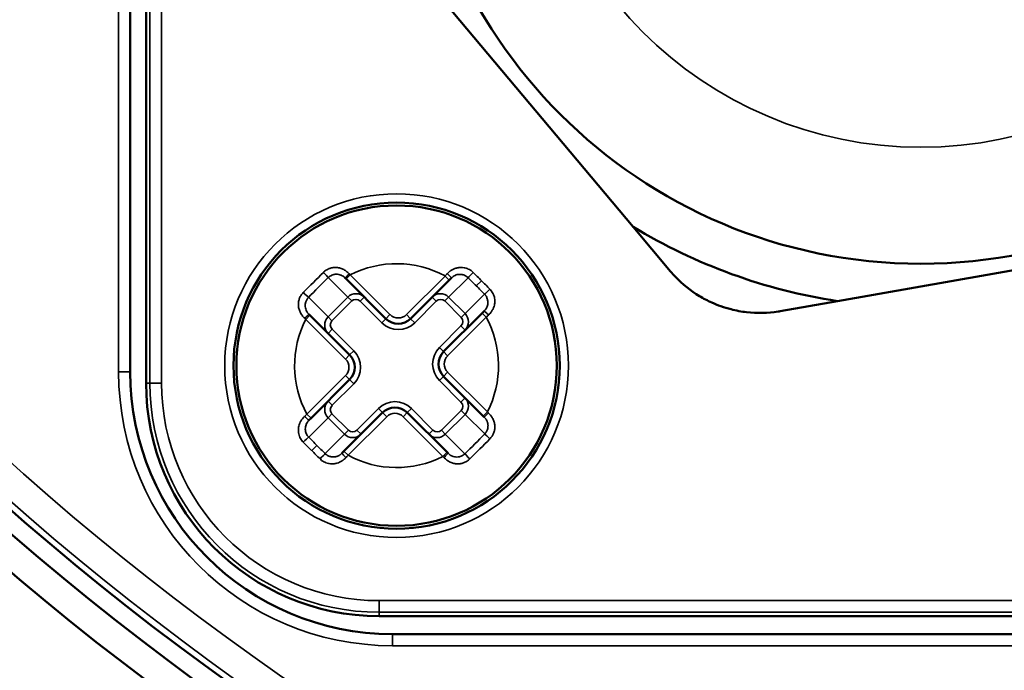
# Model space of a CAD drawing. Header units: millimetres. Extents: x 38 to 2514, y 38 to 1622.
# Tile 120 of 244: x 1044 to 1061, y 1292 to 1303. Entities that reach past the tile are written whole.
import ezdxf

# ---------------------------------------------------------------- set-up
doc = ezdxf.new("R2010")
doc.units = ezdxf.units.MM
doc.header["$LTSCALE"] = 7.692308
doc.layers.add('Visible (ISO)', color=7, linetype='Continuous', lineweight=50)
doc.layers.add('Visible Narrow (ISO)', color=7, linetype='Continuous', lineweight=35)

msp = doc.modelspace()

# ---------------------------------------------------------------- linework, layer by layer
at = {"layer": 'Visible (ISO)'}
for p, q in [((1045.815, 1296.681), (1045.815, 1318.281)), ((1045.543, 1296.873), (1045.543, 1318.089)), ((1050.266, 1304.026), (1054.176, 1299.366)), ((1054.819, 1298.6), (1054.176, 1299.366)), ((1057.683, 1298.09), (1063.673, 1299.146)), ((1049.249, 1298.469), (1049.233, 1298.485)), ((1049.249, 1298.469), (1049.932, 1297.787)), ((1050.356, 1297.787), (1051.018, 1298.45)), ((1051.054, 1298.485), (1051.018, 1298.45)), ((1057.683, 1298.09), (1056.698, 1297.916)), ((1048.611, 1297.863), (1048.627, 1297.847)), ((1049.309, 1297.165), (1048.627, 1297.847)), ((1051.584, 1297.884), (1050.921, 1297.221)), ((1051.584, 1297.884), (1051.62, 1297.919)), ((1050.921, 1296.797), (1051.604, 1296.115)), ((1048.647, 1296.078), (1049.309, 1296.741)), ((1049.875, 1296.175), (1049.212, 1295.512)), ((1050.981, 1295.493), (1050.299, 1296.175)), ((1051.62, 1296.099), (1051.604, 1296.115)), ((1048.647, 1296.078), (1048.611, 1296.043)), ((1049.177, 1295.477), (1049.212, 1295.512)), ((1050.981, 1295.493), (1050.998, 1295.477)), ((1090.415, 1292.681), (1049.815, 1292.681)), ((1090.34, 1292.373), (1050.043, 1292.373))]:
    msp.add_line(p, q, dxfattribs=at)
for centre, radius in [((1074.615, 1329.981), 48), ((1074.615, 1329.981), 47.5), ((1074.615, 1329.981), 47.194), ((1059.115, 1307.481), 8.75), ((1050.115, 1296.981), 2.8), ((1050.115, 1296.981), 2.75)]:
    msp.add_circle(centre, radius, dxfattribs=at)
for centre, radius, start, end in [((1074.615, 1329.981), 58, 195.28095, 269.85182), ((1074.615, 1329.981), 58.5, 195.59778, 344.40221), ((1074.615, 1329.981), 58.5, 195.59778, 269.85309), ((1074.615, 1329.981), 60, 195.31951, 344.68049), ((1059.115, 1307.481), 9.5, 238.6717, 261.3283), ((1050.144, 1297.999), 0.3, 225, 315), ((1049.097, 1296.953), 0.3, 315, 45), ((1051.134, 1297.009), 0.3, 135, 225), ((1050.043, 1296.873), 4.5, 180, 270), ((1049.815, 1296.681), 4, 180, 270), ((1050.087, 1295.963), 0.3, 45, 135)]:
    msp.add_arc(centre, radius, start, end, dxfattribs=at)
msp.add_open_spline([(1054.819, 1298.6), (1054.846, 1298.568), (1054.874, 1298.536), (1055.024, 1298.379), (1055.162, 1298.267), (1055.382, 1298.134), (1055.453, 1298.097), (1055.577, 1298.04), (1055.63, 1298.019), (1055.741, 1297.98), (1055.798, 1297.963), (1055.945, 1297.925), (1056.034, 1297.909), (1056.306, 1297.878), (1056.488, 1297.882), (1056.677, 1297.912), (1056.687, 1297.914), (1056.698, 1297.916)], degree=3, knots=[1.0003304, 1.0003304, 1.0003304, 1.0003304, 1.0123635, 1.0123635, 1.0626597, 1.0626597, 1.0851538, 1.0851538, 1.1013167, 1.1013167, 1.1183479, 1.1183479, 1.1443884, 1.1443884, 1.1968282, 1.1968282, 1.2000144, 1.2000144, 1.2000144, 1.2000144], dxfattribs=at)
at = {"layer": 'Visible Narrow (ISO)'}
for p, q in [((1045.882, 1318.281), (1045.882, 1296.681)), ((1046.082, 1318.281), (1046.082, 1296.681)), ((1045.343, 1296.873), (1045.343, 1318.089)), ((1049.278, 1298.157), (1048.943, 1298.493)), ((1049.249, 1298.469), (1049.32, 1298.54)), ((1049.32, 1298.54), (1050.002, 1297.858)), ((1050.285, 1297.858), (1050.948, 1298.52)), ((1051.018, 1298.45), (1050.948, 1298.52)), ((1051.342, 1298.491), (1051.009, 1298.157)), ((1051.484, 1298.35), (1051.573, 1298.439)), ((1048.603, 1298.154), (1048.939, 1297.818)), ((1048.939, 1297.818), (1049.278, 1298.157)), ((1049.345, 1298.091), (1049.278, 1298.157)), ((1049.491, 1298.086), (1049.561, 1298.157)), ((1050.797, 1298.086), (1050.726, 1298.157)), ((1050.942, 1298.091), (1051.009, 1298.157)), ((1051.009, 1298.157), (1051.292, 1297.875)), ((1051.292, 1297.875), (1051.625, 1298.208)), ((1049.006, 1297.751), (1049.345, 1298.091)), ((1049.491, 1298.086), (1049.861, 1297.716)), ((1050.427, 1297.716), (1050.797, 1298.086)), ((1050.942, 1298.091), (1051.225, 1297.808)), ((1048.627, 1297.847), (1048.556, 1297.776)), ((1049.239, 1297.094), (1048.556, 1297.776)), ((1049.006, 1297.751), (1048.939, 1297.818)), ((1049.861, 1297.716), (1049.932, 1297.787)), ((1049.932, 1297.787), (1050.002, 1297.858)), ((1050.356, 1297.787), (1050.285, 1297.858)), ((1050.427, 1297.716), (1050.356, 1297.787)), ((1051.655, 1297.813), (1050.992, 1297.151)), ((1051.225, 1297.808), (1051.292, 1297.875)), ((1051.584, 1297.884), (1051.655, 1297.813)), ((1049.01, 1297.606), (1048.939, 1297.535)), ((1049.38, 1297.236), (1049.01, 1297.606)), ((1051.221, 1297.662), (1050.851, 1297.292)), ((1051.221, 1297.662), (1051.292, 1297.591)), ((1050.851, 1297.292), (1050.921, 1297.221)), ((1049.309, 1297.165), (1049.239, 1297.094)), ((1049.38, 1297.236), (1049.309, 1297.165)), ((1050.921, 1297.221), (1050.992, 1297.151)), ((1045.543, 1296.873), (1045.343, 1296.873)), ((1048.576, 1296.149), (1049.239, 1296.811)), ((1049.309, 1296.741), (1049.239, 1296.811)), ((1050.851, 1296.726), (1050.921, 1296.797)), ((1050.921, 1296.797), (1050.992, 1296.868)), ((1050.992, 1296.868), (1051.674, 1296.186)), ((1045.815, 1296.681), (1045.882, 1296.681)), ((1045.882, 1296.681), (1046.082, 1296.681)), ((1049.01, 1296.3), (1049.38, 1296.67)), ((1049.38, 1296.67), (1049.309, 1296.741)), ((1050.851, 1296.726), (1051.221, 1296.356)), ((1051.221, 1296.356), (1051.292, 1296.427)), ((1049.01, 1296.3), (1048.939, 1296.37)), ((1048.647, 1296.078), (1048.576, 1296.149)), ((1048.939, 1296.087), (1048.606, 1295.754)), ((1049.006, 1296.154), (1048.939, 1296.087)), ((1049.222, 1295.805), (1048.939, 1296.087)), ((1049.288, 1295.871), (1049.006, 1296.154)), ((1049.946, 1296.104), (1049.283, 1295.442)), ((1049.804, 1296.246), (1049.434, 1295.876)), ((1049.804, 1296.246), (1049.875, 1296.175)), ((1049.875, 1296.175), (1049.946, 1296.104)), ((1050.299, 1296.175), (1050.229, 1296.104)), ((1050.911, 1295.422), (1050.229, 1296.104)), ((1050.37, 1296.246), (1050.299, 1296.175)), ((1050.74, 1295.876), (1050.37, 1296.246)), ((1051.225, 1296.211), (1050.886, 1295.871)), ((1051.292, 1296.144), (1050.952, 1295.805)), ((1051.225, 1296.211), (1051.292, 1296.144)), ((1051.628, 1295.808), (1051.292, 1296.144)), ((1051.604, 1296.115), (1051.674, 1296.186)), ((1048.889, 1295.471), (1049.222, 1295.805)), ((1049.288, 1295.871), (1049.222, 1295.805)), ((1049.434, 1295.876), (1049.505, 1295.805)), ((1050.74, 1295.876), (1050.669, 1295.805)), ((1050.886, 1295.871), (1050.952, 1295.805)), ((1050.952, 1295.805), (1051.288, 1295.469)), ((1048.746, 1295.612), (1048.658, 1295.523)), ((1049.212, 1295.512), (1049.283, 1295.442)), ((1050.981, 1295.493), (1050.911, 1295.422)), ((1049.815, 1292.947), (1090.415, 1292.947)), ((1049.815, 1292.747), (1049.815, 1292.947)), ((1049.815, 1292.747), (1090.415, 1292.747)), ((1049.815, 1292.681), (1049.815, 1292.747)), ((1050.043, 1292.373), (1050.043, 1292.173)), ((1090.34, 1292.173), (1050.043, 1292.173))]:
    msp.add_line(p, q, dxfattribs=at)
for centre, radius in [((1074.615, 1329.981), 47.194), ((1074.615, 1329.981), 47.085), ((1074.615, 1329.981), 46.585), ((1059.115, 1307.481), 6.75), ((1050.115, 1296.981), 2.95)]:
    msp.add_circle(centre, radius, dxfattribs=at)
for centre, radius, start, end in [((1074.615, 1329.981), 60.6, 195.19565, 344.80435), ((1050.115, 1296.981), 1.75, 61.6015, 117.0268), ((1050.115, 1296.981), 1.75, 152.9732, 208.3985), ((1050.144, 1297.999), 0.2, 225, 315), ((1050.115, 1296.981), 1.75, 332.9732, 28.3985), ((1050.144, 1297.999), 0.4, 225, 315), ((1051.134, 1297.009), 0.4, 135, 225), ((1049.097, 1296.953), 0.2, 315, 45), ((1049.097, 1296.953), 0.4, 315, 45), ((1051.134, 1297.009), 0.2, 135, 225), ((1050.043, 1296.873), 4.7, 180, 270), ((1049.815, 1296.681), 3.934, 180, 270), ((1049.815, 1296.681), 3.734, 180, 270), ((1050.087, 1295.963), 0.4, 45, 135), ((1050.087, 1295.963), 0.2, 45, 135), ((1050.115, 1296.981), 1.75, 241.6015, 297.0268)]:
    msp.add_arc(centre, radius, start, end, dxfattribs=at)
for centre, major_axis, ratio, start_param, end_param in [((1048.688, 1298.408), (-0.594, -0.594), 0.002956, 4.418235, 5.006543), ((1048.793, 1298.303), (-0.573, -0.573), 0.037142, 4.411397, 5.013238), ((1048.876, 1298.56), (0.0699, -0.0715), 0.032225, 0.343205, 1.858884), ((1049.304, 1298.556), (-0.0707, -0.0707), 0.023098, 4.704998, 6.283185), ((1049.328, 1298.484), (-0.751, 0.799), 0.030186, 4.754302, 4.777354), ((1050.942, 1298.469), (-0.76, -0.805), 0.028083, 4.624748, 4.674795), ((1050.983, 1298.556), (0.0707, -0.0707), 0.051322, 0.000019, 1.585685), ((1051.409, 1298.557), (-0.07, -0.0715), 0.029666, 4.386792, 5.940004), ((1049.969, 1296.836), (4.504, -4.504), 0.336336, 1.570643, 1.602048), ((1051.248, 1298.115), (4.432, -4.432), 0.073171, 1.570648, 1.603066), ((1049.97, 1296.834), (4.504, -4.504), 0.336336, 1.539545, 1.57095), ((1051.25, 1298.114), (4.432, -4.431), 0.073072, 1.538526, 1.570946), ((1051.692, 1298.274), (-0.0715, -0.07), 0.029664, 0.343175, 1.89643), ((1048.537, 1298.22), (0.0715, -0.0699), 0.032227, 4.424338, 5.939976), ((1049.42, 1298.016), (0.146, -0.137), 0.998145, 1.536363, 3.107322), ((1049.42, 1298.016), (0.0745, -0.0758), 0.941725, 1.580425, 3.149602), ((1050.867, 1298.016), (-0.146, -0.137), 0.998145, 3.175855, 4.746815), ((1050.867, 1298.016), (-0.0745, -0.0758), 0.941725, 3.133584, 4.702761), ((1048.54, 1297.792), (0.0707, 0.0707), 0.023094, 0.00002, 1.57822), ((1048.634, 1297.764), (-0.921, 0.865), 0.034708, 1.49941, 1.51944), ((1049.081, 1297.676), (0.137, -0.146), 0.998145, 3.175855, 4.746815), ((1051.15, 1297.733), (-0.0758, -0.0745), 0.941725, 1.580425, 3.149602), ((1051.15, 1297.733), (-0.137, -0.146), 0.998145, 1.536363, 3.107322), ((1051.69, 1297.849), (-0.0707, 0.0707), 0.051327, 4.697531, 6.283185), ((1051.597, 1297.805), (-0.841, -0.794), 0.029325, 1.612323, 1.660233), ((1049.081, 1297.676), (0.0758, -0.0745), 0.941725, 3.133584, 4.702761), ((1051.15, 1296.286), (0.137, -0.146), 0.998145, 0.034263, 1.605222), ((1049.081, 1296.229), (-0.137, -0.146), 0.998145, 4.677956, 6.248915), ((1049.081, 1296.229), (-0.0758, -0.0745), 0.941725, 4.722018, 6.291194), ((1051.15, 1296.286), (0.0758, -0.0745), 0.941725, 6.275176, 7.844353), ((1048.634, 1296.157), (-0.841, -0.794), 0.029325, 4.753916, 4.801825), ((1048.541, 1296.113), (0.0707, -0.0707), 0.051327, 4.697531, 6.283185), ((1051.69, 1296.17), (-0.0707, -0.0707), 0.023094, 0.00002, 1.57822), ((1051.597, 1296.198), (-0.921, 0.865), 0.034708, 4.641002, 4.661033), ((1048.539, 1295.688), (0.0715, 0.07), 0.029664, 0.343175, 1.89643), ((1050.261, 1297.127), (-4.504, 4.504), 0.336336, 1.539545, 1.57095), ((1049.363, 1295.946), (-0.146, -0.137), 0.998145, 0.034263, 1.605222), ((1049.363, 1295.946), (-0.0745, -0.0758), 0.941725, 6.275176, 7.844353), ((1050.811, 1295.946), (0.146, -0.137), 0.998145, 4.677956, 6.248915), ((1050.811, 1295.946), (0.0745, -0.0758), 0.941725, 4.722018, 6.291194), ((1051.438, 1295.659), (-0.573, -0.573), 0.037142, 1.269805, 1.871645), ((1051.694, 1295.742), (-0.0715, 0.0699), 0.032227, 4.424338, 5.939976), ((1048.981, 1295.848), (-4.432, 4.432), 0.073175, 1.538527, 1.569488), ((1050.262, 1297.126), (-4.504, 4.504), 0.336336, 1.570643, 1.602048), ((1051.543, 1295.553), (-0.594, -0.594), 0.002956, 1.276643, 1.86495), ((1048.981, 1295.848), (-4.432, 4.432), 0.073175, 1.569488, 1.570944), ((1048.983, 1295.847), (-4.432, 4.432), 0.073171, 1.570648, 1.603066), ((1048.822, 1295.405), (0.07, 0.0715), 0.029666, 4.386792, 5.940004), ((1049.248, 1295.406), (-0.0707, 0.0707), 0.051322, 0.000019, 1.585685), ((1049.289, 1295.493), (-0.76, -0.805), 0.028083, 1.483156, 1.533203), ((1050.903, 1295.478), (-0.751, 0.799), 0.030186, 1.61271, 1.635761), ((1050.927, 1295.406), (0.0707, 0.0707), 0.023098, 4.704998, 6.283185), ((1051.355, 1295.402), (-0.0699, 0.0715), 0.032225, 0.343205, 1.858884)]:
    msp.add_ellipse(centre, major_axis=major_axis, ratio=ratio, start_param=start_param, end_param=end_param, dxfattribs=at)
for points in [[(1048.858, 1298.582), (1048.872, 1298.596), (1048.902, 1298.62), (1048.954, 1298.648), (1049.011, 1298.664), (1049.071, 1298.669), (1049.133, 1298.661), (1049.194, 1298.64), (1049.251, 1298.606), (1049.286, 1298.576), (1049.303, 1298.558)], [(1048.538, 1297.794), (1048.521, 1297.81), (1048.49, 1297.845), (1048.456, 1297.903), (1048.435, 1297.963), (1048.427, 1298.025), (1048.432, 1298.085), (1048.448, 1298.142), (1048.476, 1298.194), (1048.5, 1298.224), (1048.514, 1298.238)], [(1051.693, 1296.168), (1051.71, 1296.152), (1051.741, 1296.117), (1051.775, 1296.059), (1051.796, 1295.998), (1051.803, 1295.937), (1051.799, 1295.877), (1051.782, 1295.82), (1051.755, 1295.768), (1051.73, 1295.738), (1051.717, 1295.724)], [(1051.372, 1295.38), (1051.359, 1295.366), (1051.329, 1295.342), (1051.276, 1295.314), (1051.22, 1295.298), (1051.159, 1295.293), (1051.098, 1295.301), (1051.037, 1295.322), (1050.979, 1295.355), (1050.944, 1295.386), (1050.928, 1295.404)]]:
    msp.add_open_spline(points, degree=3, dxfattribs=at)
for points, knots in [([(1050.986, 1298.56), (1050.994, 1298.57), (1051.004, 1298.578), (1051.017, 1298.59), (1051.022, 1298.594), (1051.03, 1298.6), (1051.034, 1298.603), (1051.052, 1298.616), (1051.066, 1298.625), (1051.084, 1298.634), (1051.086, 1298.635), (1051.09, 1298.637), (1051.092, 1298.638), (1051.108, 1298.645), (1051.121, 1298.65), (1051.141, 1298.656), (1051.148, 1298.658), (1051.154, 1298.66), (1051.154, 1298.66), (1051.175, 1298.664), (1051.195, 1298.667), (1051.217, 1298.667), (1051.219, 1298.667), (1051.239, 1298.668), (1051.258, 1298.666), (1051.279, 1298.662), (1051.282, 1298.661), (1051.301, 1298.657), (1051.315, 1298.653), (1051.33, 1298.647), (1051.331, 1298.646), (1051.337, 1298.644), (1051.342, 1298.642), (1051.36, 1298.634), (1051.372, 1298.627), (1051.39, 1298.615), (1051.396, 1298.611), (1051.411, 1298.599), (1051.42, 1298.591), (1051.429, 1298.582)], [0, 0, 0, 0, 0.067272, 0.067272, 0.099414, 0.099414, 0.125, 0.125, 0.2214, 0.2214, 0.236414, 0.236414, 0.25, 0.25, 0.334514, 0.334514, 0.373227, 0.373227, 0.375, 0.375, 0.5, 0.5, 0.510059, 0.510059, 0.625, 0.625, 0.64697, 0.64697, 0.743447, 0.743447, 0.75, 0.75, 0.783727, 0.783727, 0.875, 0.875, 0.92097, 0.92097, 1, 1, 1, 1]), ([(1048.943, 1298.493), (1048.948, 1298.499), (1048.954, 1298.504), (1048.961, 1298.509), (1048.965, 1298.512), (1048.968, 1298.514), (1048.972, 1298.517), (1048.98, 1298.522), (1048.988, 1298.527), (1048.997, 1298.531), (1049, 1298.532), (1049.003, 1298.534), (1049.006, 1298.535), (1049.016, 1298.539), (1049.026, 1298.542), (1049.037, 1298.545), (1049.039, 1298.545), (1049.041, 1298.546), (1049.044, 1298.546), (1049.055, 1298.549), (1049.067, 1298.55), (1049.079, 1298.55), (1049.08, 1298.55), (1049.081, 1298.55), (1049.083, 1298.55), (1049.096, 1298.55), (1049.109, 1298.549), (1049.122, 1298.546), (1049.135, 1298.544), (1049.149, 1298.54), (1049.161, 1298.534), (1049.163, 1298.534), (1049.164, 1298.533), (1049.166, 1298.532), (1049.176, 1298.528), (1049.187, 1298.522), (1049.197, 1298.515), (1049.2, 1298.513), (1049.203, 1298.511), (1049.206, 1298.509), (1049.216, 1298.502), (1049.225, 1298.494), (1049.233, 1298.485)], [0.0000001, 0.0000001, 0.0000001, 0.0000001, 0.0791752, 0.0791752, 0.0791752, 0.125, 0.125, 0.125, 0.2160951, 0.2160951, 0.2160951, 0.25, 0.25, 0.25, 0.3529315, 0.3529315, 0.3529315, 0.375, 0.375, 0.375, 0.4898225, 0.4898225, 0.4898225, 0.5, 0.5, 0.5, 0.625, 0.625, 0.625, 0.75, 0.75, 0.75, 0.7636076, 0.7636076, 0.7636076, 0.8684402, 0.8684402, 0.8684402, 0.9004485, 0.9004485, 0.9004485, 1, 1, 1, 1]), ([(1051.054, 1298.485), (1051.062, 1298.493), (1051.071, 1298.501), (1051.083, 1298.51), (1051.085, 1298.511), (1051.098, 1298.52), (1051.109, 1298.526), (1051.122, 1298.532), (1051.123, 1298.532), (1051.135, 1298.537), (1051.146, 1298.541), (1051.159, 1298.544), (1051.161, 1298.544), (1051.163, 1298.545), (1051.176, 1298.547), (1051.19, 1298.548), (1051.204, 1298.548), (1051.205, 1298.548), (1051.218, 1298.548), (1051.23, 1298.547), (1051.244, 1298.544), (1051.246, 1298.543), (1051.259, 1298.54), (1051.269, 1298.537), (1051.282, 1298.531), (1051.285, 1298.53), (1051.296, 1298.524), (1051.305, 1298.52), (1051.316, 1298.512), (1051.32, 1298.509), (1051.33, 1298.501), (1051.336, 1298.496), (1051.342, 1298.491)], [0, 0, 0, 0, 0.099207, 0.099207, 0.125, 0.125, 0.236155, 0.236155, 0.25, 0.25, 0.354064, 0.354064, 0.373119, 0.375, 0.375, 0.5, 0.5, 0.510083, 0.510083, 0.625, 0.625, 0.647076, 0.647076, 0.75, 0.75, 0.783938, 0.783938, 0.875, 0.875, 0.921023, 0.921023, 1, 1, 1, 1]), ([(1051.716, 1298.295), (1051.725, 1298.286), (1051.733, 1298.277), (1051.745, 1298.262), (1051.749, 1298.256), (1051.761, 1298.238), (1051.768, 1298.225), (1051.776, 1298.208), (1051.778, 1298.203), (1051.786, 1298.184), (1051.791, 1298.169), (1051.794, 1298.153), (1051.795, 1298.152), (1051.796, 1298.148), (1051.796, 1298.145), (1051.8, 1298.123), (1051.802, 1298.105), (1051.802, 1298.085), (1051.802, 1298.083), (1051.801, 1298.061), (1051.799, 1298.041), (1051.794, 1298.02), (1051.794, 1298.02), (1051.791, 1298.006), (1051.787, 1297.992), (1051.779, 1297.972), (1051.776, 1297.966), (1051.773, 1297.958), (1051.772, 1297.956), (1051.763, 1297.939), (1051.755, 1297.924), (1051.743, 1297.907), (1051.742, 1297.905), (1051.738, 1297.899), (1051.735, 1297.896), (1051.724, 1297.882), (1051.716, 1297.873), (1051.704, 1297.86), (1051.699, 1297.855), (1051.695, 1297.851)], [0, 0, 0, 0, 0.079036, 0.079036, 0.125, 0.125, 0.216278, 0.216278, 0.25, 0.25, 0.346617, 0.346617, 0.353037, 0.353037, 0.375, 0.375, 0.489948, 0.489948, 0.5, 0.5, 0.625, 0.625, 0.626781, 0.626781, 0.711188, 0.711188, 0.75, 0.75, 0.763594, 0.763594, 0.860189, 0.860189, 0.875, 0.875, 0.900595, 0.900595, 0.967876, 0.967876, 1, 1, 1, 1]), ([(1048.611, 1297.863), (1048.602, 1297.872), (1048.595, 1297.881), (1048.588, 1297.89), (1048.586, 1297.893), (1048.584, 1297.895), (1048.583, 1297.898), (1048.576, 1297.908), (1048.57, 1297.918), (1048.565, 1297.929), (1048.564, 1297.931), (1048.563, 1297.933), (1048.562, 1297.935), (1048.557, 1297.948), (1048.553, 1297.961), (1048.55, 1297.974), (1048.548, 1297.987), (1048.546, 1298), (1048.546, 1298.014), (1048.546, 1298.015), (1048.546, 1298.016), (1048.546, 1298.017), (1048.546, 1298.029), (1048.548, 1298.041), (1048.55, 1298.053), (1048.551, 1298.055), (1048.551, 1298.057), (1048.552, 1298.06), (1048.554, 1298.07), (1048.557, 1298.08), (1048.561, 1298.09), (1048.563, 1298.093), (1048.564, 1298.096), (1048.566, 1298.099), (1048.57, 1298.108), (1048.574, 1298.116), (1048.579, 1298.124), (1048.582, 1298.128), (1048.585, 1298.132), (1048.587, 1298.135), (1048.592, 1298.142), (1048.598, 1298.148), (1048.603, 1298.154)], [0, 0, 0, 0, 0.099553, 0.099553, 0.099553, 0.125, 0.125, 0.125, 0.229794, 0.229794, 0.229794, 0.25, 0.25, 0.25, 0.373296, 0.373296, 0.373296, 0.5, 0.5, 0.5, 0.510184, 0.510184, 0.510184, 0.625, 0.625, 0.625, 0.647077, 0.647077, 0.647077, 0.75, 0.75, 0.75, 0.783913, 0.783913, 0.783913, 0.875, 0.875, 0.875, 0.920837, 0.920837, 0.920837, 1, 1, 1, 1]), ([(1051.625, 1298.208), (1051.631, 1298.202), (1051.636, 1298.196), (1051.644, 1298.186), (1051.646, 1298.182), (1051.654, 1298.17), (1051.659, 1298.162), (1051.664, 1298.15), (1051.666, 1298.147), (1051.671, 1298.134), (1051.675, 1298.124), (1051.678, 1298.112), (1051.678, 1298.109), (1051.681, 1298.096), (1051.682, 1298.084), (1051.683, 1298.071), (1051.683, 1298.069), (1051.683, 1298.055), (1051.682, 1298.042), (1051.679, 1298.029), (1051.679, 1298.029), (1051.677, 1298.017), (1051.674, 1298.007), (1051.669, 1297.994), (1051.668, 1297.992), (1051.667, 1297.989), (1051.666, 1297.987), (1051.661, 1297.975), (1051.655, 1297.964), (1051.646, 1297.951), (1051.644, 1297.948), (1051.635, 1297.937), (1051.628, 1297.928), (1051.62, 1297.919)], [0.0000001, 0.0000001, 0.0000001, 0.0000001, 0.078983, 0.078983, 0.125, 0.125, 0.2160676, 0.2160676, 0.25, 0.25, 0.3529301, 0.3529301, 0.375, 0.375, 0.4899242, 0.4899242, 0.5, 0.5, 0.625, 0.625, 0.6268885, 0.6268885, 0.7308, 0.7308, 0.75, 0.75, 0.7638536, 0.7638536, 0.875, 0.875, 0.9008011, 0.9008011, 1, 1, 1, 1]), ([(1048.514, 1295.667), (1048.506, 1295.676), (1048.498, 1295.685), (1048.486, 1295.7), (1048.482, 1295.706), (1048.47, 1295.724), (1048.463, 1295.737), (1048.454, 1295.754), (1048.452, 1295.759), (1048.445, 1295.778), (1048.44, 1295.793), (1048.436, 1295.809), (1048.436, 1295.81), (1048.435, 1295.814), (1048.434, 1295.817), (1048.43, 1295.839), (1048.429, 1295.857), (1048.429, 1295.877), (1048.429, 1295.879), (1048.429, 1295.901), (1048.432, 1295.921), (1048.437, 1295.942), (1048.437, 1295.942), (1048.44, 1295.956), (1048.444, 1295.97), (1048.452, 1295.99), (1048.454, 1295.996), (1048.458, 1296.004), (1048.459, 1296.006), (1048.467, 1296.023), (1048.476, 1296.038), (1048.487, 1296.055), (1048.489, 1296.057), (1048.493, 1296.063), (1048.496, 1296.066), (1048.506, 1296.08), (1048.514, 1296.089), (1048.527, 1296.102), (1048.531, 1296.106), (1048.536, 1296.111)], [0, 0, 0, 0, 0.079036, 0.079036, 0.125, 0.125, 0.216278, 0.216278, 0.25, 0.25, 0.346617, 0.346617, 0.353037, 0.353037, 0.375, 0.375, 0.489948, 0.489948, 0.5, 0.5, 0.625, 0.625, 0.626781, 0.626781, 0.711188, 0.711188, 0.75, 0.75, 0.763594, 0.763594, 0.860189, 0.860189, 0.875, 0.875, 0.900595, 0.900595, 0.967876, 0.967876, 1, 1, 1, 1]), ([(1051.62, 1296.099), (1051.628, 1296.09), (1051.636, 1296.081), (1051.643, 1296.072), (1051.645, 1296.069), (1051.647, 1296.067), (1051.648, 1296.064), (1051.655, 1296.054), (1051.661, 1296.044), (1051.666, 1296.033), (1051.667, 1296.031), (1051.668, 1296.029), (1051.669, 1296.027), (1051.674, 1296.014), (1051.678, 1296.001), (1051.681, 1295.988), (1051.683, 1295.975), (1051.685, 1295.961), (1051.685, 1295.948), (1051.685, 1295.947), (1051.685, 1295.946), (1051.684, 1295.945), (1051.684, 1295.933), (1051.683, 1295.921), (1051.681, 1295.909), (1051.68, 1295.907), (1051.68, 1295.905), (1051.679, 1295.902), (1051.677, 1295.892), (1051.673, 1295.882), (1051.669, 1295.872), (1051.668, 1295.869), (1051.667, 1295.866), (1051.665, 1295.862), (1051.661, 1295.854), (1051.657, 1295.846), (1051.651, 1295.838), (1051.649, 1295.834), (1051.646, 1295.83), (1051.643, 1295.827), (1051.638, 1295.82), (1051.633, 1295.814), (1051.628, 1295.808)], [0, 0, 0, 0, 0.099553, 0.099553, 0.099553, 0.125, 0.125, 0.125, 0.229794, 0.229794, 0.229794, 0.25, 0.25, 0.25, 0.373296, 0.373296, 0.373296, 0.5, 0.5, 0.5, 0.510184, 0.510184, 0.510184, 0.625, 0.625, 0.625, 0.647077, 0.647077, 0.647077, 0.75, 0.75, 0.75, 0.783913, 0.783913, 0.783913, 0.875, 0.875, 0.875, 0.920837, 0.920837, 0.920837, 1, 1, 1, 1]), ([(1048.606, 1295.754), (1048.6, 1295.76), (1048.595, 1295.766), (1048.587, 1295.776), (1048.584, 1295.78), (1048.577, 1295.792), (1048.572, 1295.8), (1048.566, 1295.811), (1048.565, 1295.815), (1048.56, 1295.828), (1048.556, 1295.838), (1048.553, 1295.85), (1048.553, 1295.853), (1048.55, 1295.866), (1048.548, 1295.878), (1048.548, 1295.891), (1048.548, 1295.892), (1048.548, 1295.907), (1048.549, 1295.92), (1048.552, 1295.933), (1048.552, 1295.933), (1048.554, 1295.945), (1048.557, 1295.955), (1048.562, 1295.968), (1048.563, 1295.97), (1048.564, 1295.973), (1048.565, 1295.975), (1048.57, 1295.987), (1048.576, 1295.998), (1048.585, 1296.011), (1048.587, 1296.014), (1048.595, 1296.025), (1048.603, 1296.034), (1048.611, 1296.043)], [0.0000001, 0.0000001, 0.0000001, 0.0000001, 0.078983, 0.078983, 0.125, 0.125, 0.2160676, 0.2160676, 0.25, 0.25, 0.3529301, 0.3529301, 0.375, 0.375, 0.4899242, 0.4899242, 0.5, 0.5, 0.625, 0.625, 0.6268885, 0.6268885, 0.7308, 0.7308, 0.75, 0.75, 0.7638536, 0.7638536, 0.875, 0.875, 0.9008011, 0.9008011, 1, 1, 1, 1]), ([(1049.177, 1295.477), (1049.169, 1295.468), (1049.16, 1295.461), (1049.148, 1295.452), (1049.146, 1295.451), (1049.133, 1295.442), (1049.122, 1295.436), (1049.109, 1295.43), (1049.108, 1295.43), (1049.096, 1295.425), (1049.085, 1295.421), (1049.072, 1295.418), (1049.07, 1295.418), (1049.068, 1295.417), (1049.054, 1295.415), (1049.041, 1295.414), (1049.027, 1295.414), (1049.026, 1295.414), (1049.013, 1295.414), (1049.001, 1295.415), (1048.987, 1295.418), (1048.985, 1295.419), (1048.972, 1295.422), (1048.962, 1295.425), (1048.949, 1295.431), (1048.946, 1295.432), (1048.934, 1295.438), (1048.926, 1295.442), (1048.914, 1295.45), (1048.911, 1295.453), (1048.9, 1295.46), (1048.894, 1295.466), (1048.889, 1295.471)], [0, 0, 0, 0, 0.099207, 0.099207, 0.125, 0.125, 0.236155, 0.236155, 0.25, 0.25, 0.354064, 0.354064, 0.373119, 0.375, 0.375, 0.5, 0.5, 0.510083, 0.510083, 0.625, 0.625, 0.647076, 0.647076, 0.75, 0.75, 0.783938, 0.783938, 0.875, 0.875, 0.921023, 0.921023, 1, 1, 1, 1]), ([(1051.288, 1295.469), (1051.282, 1295.463), (1051.276, 1295.458), (1051.27, 1295.453), (1051.266, 1295.45), (1051.262, 1295.447), (1051.258, 1295.445), (1051.251, 1295.44), (1051.242, 1295.435), (1051.234, 1295.431), (1051.231, 1295.43), (1051.228, 1295.428), (1051.224, 1295.427), (1051.214, 1295.423), (1051.204, 1295.42), (1051.194, 1295.417), (1051.192, 1295.417), (1051.19, 1295.416), (1051.187, 1295.416), (1051.176, 1295.413), (1051.164, 1295.412), (1051.151, 1295.412), (1051.15, 1295.412), (1051.149, 1295.412), (1051.148, 1295.412), (1051.135, 1295.412), (1051.122, 1295.413), (1051.109, 1295.416), (1051.095, 1295.418), (1051.082, 1295.422), (1051.069, 1295.428), (1051.068, 1295.428), (1051.067, 1295.429), (1051.065, 1295.43), (1051.054, 1295.434), (1051.044, 1295.44), (1051.034, 1295.447), (1051.031, 1295.449), (1051.028, 1295.451), (1051.025, 1295.453), (1051.015, 1295.46), (1051.006, 1295.468), (1050.998, 1295.477)], [0.0000001, 0.0000001, 0.0000001, 0.0000001, 0.0791752, 0.0791752, 0.0791752, 0.125, 0.125, 0.125, 0.2160951, 0.2160951, 0.2160951, 0.25, 0.25, 0.25, 0.3529315, 0.3529315, 0.3529315, 0.375, 0.375, 0.375, 0.4898225, 0.4898225, 0.4898225, 0.5, 0.5, 0.5, 0.625, 0.625, 0.625, 0.75, 0.75, 0.75, 0.7636076, 0.7636076, 0.7636076, 0.8684402, 0.8684402, 0.8684402, 0.9004485, 0.9004485, 0.9004485, 1, 1, 1, 1]), ([(1049.245, 1295.401), (1049.236, 1295.392), (1049.227, 1295.384), (1049.213, 1295.372), (1049.209, 1295.368), (1049.201, 1295.362), (1049.197, 1295.359), (1049.179, 1295.346), (1049.165, 1295.337), (1049.147, 1295.328), (1049.145, 1295.327), (1049.14, 1295.325), (1049.138, 1295.324), (1049.123, 1295.317), (1049.109, 1295.311), (1049.09, 1295.306), (1049.083, 1295.304), (1049.077, 1295.302), (1049.076, 1295.302), (1049.056, 1295.297), (1049.035, 1295.295), (1049.013, 1295.294), (1049.012, 1295.294), (1048.992, 1295.294), (1048.973, 1295.296), (1048.952, 1295.3), (1048.948, 1295.301), (1048.93, 1295.305), (1048.915, 1295.309), (1048.9, 1295.315), (1048.899, 1295.315), (1048.894, 1295.318), (1048.889, 1295.32), (1048.871, 1295.328), (1048.858, 1295.335), (1048.841, 1295.347), (1048.835, 1295.351), (1048.819, 1295.363), (1048.81, 1295.371), (1048.802, 1295.38)], [0, 0, 0, 0, 0.067272, 0.067272, 0.099414, 0.099414, 0.125, 0.125, 0.2214, 0.2214, 0.236414, 0.236414, 0.25, 0.25, 0.334514, 0.334514, 0.373227, 0.373227, 0.375, 0.375, 0.5, 0.5, 0.510059, 0.510059, 0.625, 0.625, 0.64697, 0.64697, 0.743447, 0.743447, 0.75, 0.75, 0.783727, 0.783727, 0.875, 0.875, 0.92097, 0.92097, 1, 1, 1, 1])]:
    msp.add_open_spline(points, degree=3, knots=knots, dxfattribs=at)

doc.saveas('drawing.dxf')
